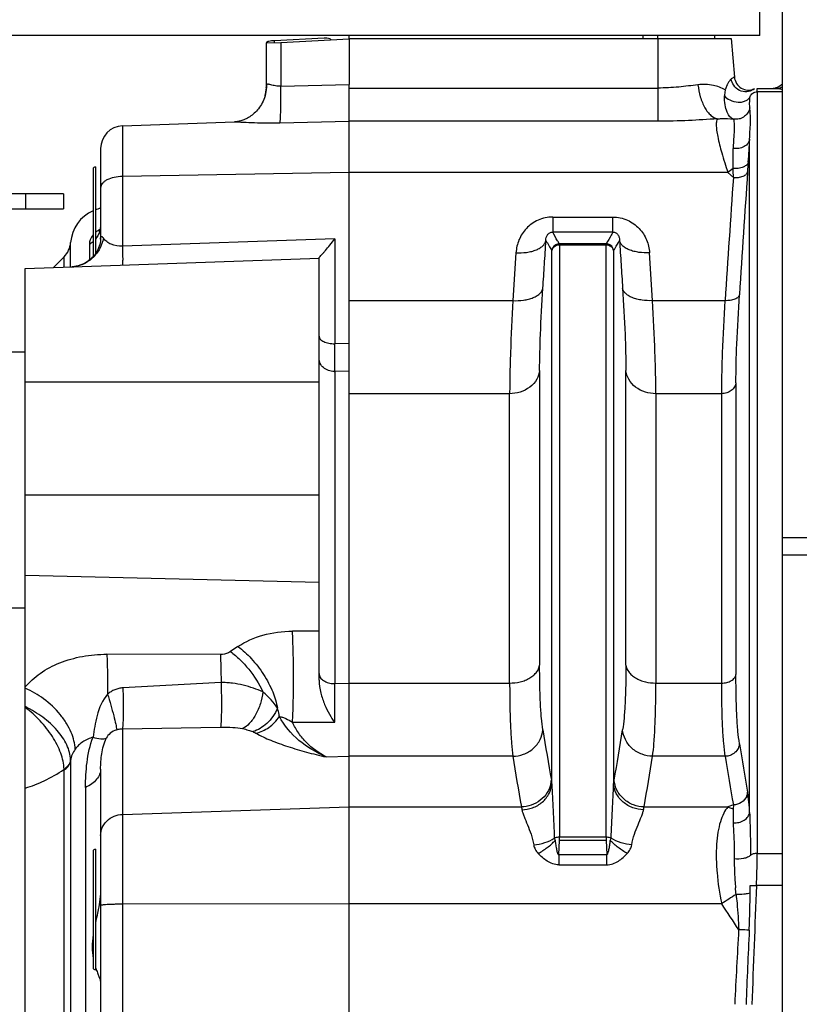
# Model space of a CAD drawing. Extents: x -3157 to 1181, y 8 to 2342.
# Tile 63 of 66: x 290 to 393, y 1271 to 1402. Entities that reach past the tile are written whole.
import ezdxf

# ---------------------------------------------------------------- set-up
doc = ezdxf.new("R2010")
doc.units = 0
doc.header["$LTSCALE"] = 65.395
doc.layers.get('0').update_dxf_attribs({"linetype": 'CONTINUOUS'})

msp = doc.modelspace()

# ---------------------------------------------------------------- linework, layer by layer
at = {"color": 6, "linetype": 'CONTINUOUS'}
for p, q in [((388.17, 1399.7), (388.17, 1477.7)), ((388.17, 1399.7), (188.17, 1399.7)), ((322.67, 1393), (322.67, 1398.75)), ((333.67, 1399.28), (333.67, 1393.21)), ((372.67, 1399.7), (372.67, 1399.33)), ((374.62, 1399.33), (374.62, 1399.7)), ((382.17, 1399.7), (382.17, 1399.33)), ((384.36, 1399.33), (384.8, 1394.2)), ((387.27, 1392.53), (387.31, 1392.56)), ((387.31, 1392.56), (387.36, 1392.58)), ((387.31, 1392.56), (387.31, 1392.56)), ((387.36, 1392.58), (387.39, 1392.6)), ((387.39, 1392.6), (387.42, 1392.61)), ((387.43, 1392.62), (387.42, 1392.61)), ((387.42, 1392.61), (387.42, 1392.61)), ((387.42, 1392.61), (387.42, 1392.61)), ((387.42, 1392.61), (387.42, 1392.61)), ((387.82, 1392.7), (390.34, 1392.7)), ((303.57, 1387.72), (318.46, 1388.24)), ((300.67, 1379.5), (300.67, 1372.87)), ((295.73, 1378.71), (212.73, 1378.71)), ((295.73, 1378.71), (295.73, 1376.71)), ((212.73, 1376.71), (295.73, 1376.71)), ((300.45, 1373.69), (300.44, 1373.68)), ((364.16, 1372.07), (364.17, 1371.93)), ((290.67, 1368.8), (329.67, 1370.16)), ((294.41, 1368.93), (295.82, 1370.34)), ((329.67, 1314.14), (329.67, 1370.19)), ((290.67, 992.59), (290.67, 1368.8)), ((290.67, 1357.7), (270.67, 1357.7)), ((290.67, 1323.7), (270.67, 1323.7)), ((331.74, 1308.55), (331.74, 1313.7)), ((331.74, 1309.32), (331.74, 1311.84)), ((300.67, 1302.35), (300.67, 1235.89))]:
    msp.add_line(p, q, dxfattribs=at)
at = {"color": 3, "linetype": 'CONTINUOUS'}
msp.add_line((391.17, 1254.13), (391.17, 1415.7), dxfattribs=at)
at = {"color": 2, "linetype": 'CONTINUOUS'}
for p, q in [((322.67, 1398.75), (324.57, 1398.8)), ((330.36, 1399.35), (323.76, 1399.01)), ((324.57, 1398.8), (333.67, 1399.28)), ((333.67, 1399.27), (333.67, 1399.7)), ((333.67, 1399.33), (384.36, 1399.33)), ((333.67, 972.62), (333.67, 1393.21)), ((383.57, 1392.42), (383.57, 1392.41)), ((387.31, 1392.56), (387.32, 1392.56)), ((387.32, 1392.56), (387.32, 1392.56)), ((387.36, 1392.58), (387.36, 1392.58)), ((387.36, 1392.58), (387.36, 1392.58)), ((387.42, 1392.61), (387.42, 1392.61)), ((387.42, 1392.61), (387.42, 1392.61)), ((387.43, 1392.62), (387.43, 1392.62)), ((387.82, 1392.65), (387.82, 1392.7)), ((299.97, 1382.27), (299.97, 1370.75)), ((367.77, 1372.07), (361.58, 1372.07)), ((361.58, 1371.93), (367.77, 1371.93)), ((384.67, 1297.59), (384.63, 1297.06)), ((361.49, 1291), (361.58, 1292.87)), ((361.58, 1292.87), (361.58, 1293.3)), ((367.77, 1293.3), (367.77, 1292.87)), ((367.77, 1292.87), (367.85, 1291)), ((299.97, 1291.7), (299.97, 1275.7))]:
    msp.add_line(p, q, dxfattribs=at)
at = {"color": 9, "linetype": 'CONTINUOUS'}
for p, q in [((323.76, 1398.78), (323.76, 1399.01)), ((324.57, 1398.8), (324.57, 1393)), ((374.67, 1388.33), (374.67, 1399.33)), ((324.57, 1393), (333.67, 1393.21)), ((333.67, 1392.74), (374.67, 1392.74)), ((387.83, 1392.24), (387.83, 1291.15)), ((391.17, 1392.24), (387.83, 1392.24)), ((324.48, 1388.12), (333.67, 1388.36)), ((374.67, 1388.33), (333.67, 1388.33)), ((303.57, 1387.72), (303.57, 1371.75)), ((386.83, 1296.59), (386.83, 1385.95)), ((300.67, 1384.72), (300.67, 1379.5)), ((299.67, 1381.97), (299.67, 1370.37)), ((333.67, 1381.52), (303.57, 1381)), ((383.94, 1381.52), (333.67, 1381.52)), ((383.94, 1381.52), (384.67, 1380.86)), ((290.73, 1376.71), (290.73, 1378.71)), ((360.68, 1375.61), (360.68, 1373.62)), ((360.68, 1375.61), (368.67, 1375.61)), ((368.67, 1373.62), (368.67, 1375.61)), ((368.67, 1373.62), (360.68, 1373.62)), ((331.74, 1372.73), (303.57, 1371.75)), ((331.74, 1372.73), (331.74, 1358.8)), ((296.69, 1369.01), (296.69, 1372.24)), ((299.17, 1372.03), (299.17, 1369.9)), ((360.58, 1300.38), (360.58, 1371.16)), ((361.58, 1371.93), (361.58, 1293.3)), ((367.77, 1293.3), (367.77, 1371.93)), ((368.76, 1371.16), (368.76, 1300.38)), ((295.82, 1368.98), (295.82, 1370.34)), ((355.81, 1370.87), (355.4, 1364.52)), ((373.94, 1364.52), (373.54, 1370.87)), ((333.67, 1364.52), (355.4, 1364.52)), ((373.94, 1364.52), (383.58, 1364.52)), ((333.67, 1358.85), (331.74, 1358.8)), ((333.67, 1355.17), (331.74, 1355.12)), ((331.74, 1355.12), (331.74, 1313.7)), ((358.95, 1355.24), (358.95, 1316.14)), ((370.4, 1316.13), (370.4, 1355.24)), ((329.67, 1353.7), (290.67, 1353.7)), ((385.01, 1353.63), (385.01, 1314.88)), ((354.97, 1352.17), (333.67, 1352.17)), ((354.97, 1313.76), (354.97, 1352.17)), ((374.38, 1352.17), (374.38, 1313.76)), ((383.12, 1352.17), (374.38, 1352.17)), ((383.12, 1313.76), (383.12, 1352.17)), ((290.67, 1338.74), (329.67, 1338.74)), ((626.17, 1333.03), (391.17, 1333.03)), ((626.17, 1330.74), (391.17, 1330.74)), ((329.67, 1327.09), (290.67, 1328.05)), ((329.67, 1320.66), (326.13, 1320.64)), ((316.57, 1317.55), (301.5, 1317.58)), ((318.9, 1318.6), (317.91, 1317.93)), ((331.74, 1313.7), (333.67, 1313.75)), ((333.67, 1313.76), (354.97, 1313.76)), ((374.38, 1313.76), (383.12, 1313.76)), ((303.57, 1307.68), (316.6, 1307.92)), ((303.57, 1307.68), (303.57, 1218.78)), ((296.69, 1303.44), (296.69, 1057.96)), ((330.59, 1303.95), (333.67, 1304.04)), ((355.4, 1304.04), (333.67, 1304.04)), ((383.58, 1304.04), (373.94, 1304.04)), ((295.78, 1302.28), (295.81, 1302.31)), ((295.78, 1302.28), (295.81, 1302.31)), ((295.82, 1059.17), (295.82, 1302.22)), ((298.67, 1299.91), (298.67, 1234.78)), ((303.57, 1296.33), (333.67, 1297.32)), ((333.67, 1297.32), (356.53, 1297.32)), ((372.82, 1297.32), (383.94, 1297.32)), ((384.67, 1297.59), (383.94, 1297.32)), ((367.77, 1293.3), (361.58, 1293.3)), ((367.77, 1292.87), (361.58, 1292.87)), ((299.67, 1291.4), (299.67, 1276)), ((361.49, 1291), (361.49, 1289.64)), ((361.49, 1291), (367.85, 1291)), ((367.85, 1289.64), (367.85, 1291)), ((387.83, 1291.15), (391.17, 1291.15)), ((361.49, 1289.64), (367.85, 1289.64)), ((391.17, 1286.87), (387.74, 1286.87)), ((333.67, 1284.46), (303.57, 1284.4)), ((383.12, 1284.46), (333.67, 1284.46))]:
    msp.add_line(p, q, dxfattribs=at)
at = {"color": 6, "linetype": 'CONTINUOUS'}
for points in [[(322.61, 1392.25), (322.56, 1391.97), (322.5, 1391.71), (322.42, 1391.45), (322.33, 1391.21), (322.23, 1390.98), (322.13, 1390.76), (322.01, 1390.56), (321.89, 1390.36), (321.76, 1390.18), (321.63, 1390), (321.5, 1389.84), (321.36, 1389.68), (321.21, 1389.53), (321.07, 1389.4), (320.92, 1389.27), (320.77, 1389.15), (320.61, 1389.04), (320.46, 1388.93), (320.31, 1388.84), (320.15, 1388.75), (320, 1388.67), (319.85, 1388.6), (319.7, 1388.54), (319.56, 1388.48), (319.42, 1388.43), (319.29, 1388.39), (319.16, 1388.36), (319.04, 1388.33), (318.94, 1388.3), (318.84, 1388.29), (318.75, 1388.27), (318.68, 1388.26), (318.61, 1388.25), (318.56, 1388.25), (318.51, 1388.25), (318.48, 1388.24), (318.46, 1388.24)], [(322.67, 1393), (322.67, 1392.83), (322.65, 1392.53), (322.61, 1392.25)], [(387.42, 1392.61), (387.43, 1392.61), (387.43, 1392.62)], [(300.67, 1374.57), (300.67, 1374.46), (300.65, 1374.29), (300.62, 1374.13), (300.59, 1374), (300.55, 1373.89), (300.51, 1373.8), (300.48, 1373.74), (300.45, 1373.7), (300.44, 1373.68), (300.44, 1373.68)], [(300.67, 1372.87), (300.67, 1372.77), (300.66, 1372.59), (300.64, 1372.39), (300.6, 1372.18), (300.55, 1371.97), (300.48, 1371.74), (300.4, 1371.51), (300.29, 1371.28), (300.17, 1371.05), (300.03, 1370.83), (299.88, 1370.61), (299.71, 1370.4), (299.52, 1370.2), (299.32, 1370.02), (299.11, 1369.84), (298.89, 1369.68), (298.65, 1369.54), (298.41, 1369.41), (298.17, 1369.31), (297.92, 1369.21), (297.68, 1369.14), (297.43, 1369.08), (297.19, 1369.05), (296.95, 1369.02), (296.85, 1369.02)]]:
    msp.add_lwpolyline(points, dxfattribs=at)
for centre, radius, start, end in [((386.7, 1394.37), 1.9, 185, 292.868), ((389.77, 1394.6), 1.9, 270, 317.6322), ((303.67, 1384.72), 3, 92, 180), ((299.97, 1381.97), 0.3, 90, 180), ((301.67, 1371.87), 5, 113.5854, 175.7483), ((301.67, 1371.87), 5, 101.541, 109.8812), ((293.69, 1372.46), 3, 315, 355.7483), ((-241.84, 1356.96), 573.59, 359.81628, 0.18372), ((299.97, 1291.4), 0.3, 90, 180), ((299.97, 1276), 0.3, 180, 270)]:
    msp.add_arc(centre, radius, start, end, dxfattribs=at)
at = {"color": 9, "linetype": 'CONTINUOUS'}
for centre, radius, start, end in [((317.76, 1393.01), 4.91, 344.8607, 347.1828), ((317.78, 1393), 4.9, 347.1832, 348.3882), ((317.8, 1393), 4.87, 348.388, 350.4402), ((317.79, 1393), 4.88, 350.4413, 351.9557), ((317.78, 1393), 4.89, 351.9558, 353.8378), ((317.78, 1393), 4.9, 353.8377, 355.4537), ((317.78, 1393), 4.9, 355.4535, 357.2861), ((317.79, 1393), 4.88, 357.2852, 359.9984), ((317.76, 1393.01), 4.92, 344.2393, 344.8611), ((184.18, 1396.53), 202.93, 356.1609, 357.0118), ((260.6, 1384.44), 124.05, 358.9048, 0.1314), ((397.82, 1364.63), 21.87, 127.1077, 129.4017), ((2765.47, 1214.95), 2384.74, 175.99204, 176.38502), ((2763.08, 1214.24), 2384.24, 175.99274, 176.3861), ((302.22, 1370.97), 3.43, 118.5097, 122.0234), ((297.69, 1374.65), 3.01, 299.4761, 311.1786), ((296.88, 1372.87), 3.79, 357.2014, 359.9959), ((296.71, 1373.02), 4.01, 272.0034, 274.527), ((296.7, 1373.07), 4.06, 274.5257, 276.7), ((296.7, 1373.09), 4.08, 276.6984, 277.1197), ((331.67, 1357.43), 2.3, 269.9999, 271.7362), ((331.67, 1316.72), 3.02, 269.9997, 271.324), ((284.6, 1297.78), 14.2, 64.4596, 64.6555), ((744.27, 1368.86), 389.74, 189.0515, 190.0483), ((-4.39, 1367.09), 379.06, 349.9377, 350.9627), ((770.14, 1367.37), 389.58, 189.108, 190.0682), ((299.7, 1303.15), 3.03, 173.406, 174.6477), ((732.48, 1363.8), 381.79, 189.0052, 190.0268), ((-12.35, 1365.34), 391.13, 349.9854, 350.9825), ((763.32, 1364.76), 384.56, 189.0852, 190.0598), ((2918.35, 1179.6), 2532.88, 177.5727, 177.93013), ((505.42, 1101.14), 220.37, 123.1162, 123.7108), ((137.19, 1119.94), 295.88, 32.9843, 33.7807), ((1943.22, 1193.23), 1560.32, 176.77441, 177.13852), ((2452.2, 1186.61), 2067.58, 177.38406, 177.65843)]:
    msp.add_arc(centre, radius, start, end, dxfattribs=at)
at = {"color": 2, "linetype": 'CONTINUOUS'}
for centre, radius, start, end in [((388.77, 1391.44), 5.29, 169.4467, 177.0979), ((389.08, 1392.3), 5.51, 178.067, 178.7204), ((381.51, 1389.1), 3.96, 58.3988, 58.5892), ((388.98, 1390.85), 5.64, 161.8248, 163.2414), ((387.77, 1391.78), 0.899, 118.4128, 120.3802), ((387.86, 1391.61), 1.09, 115.623, 117.5222), ((387.84, 1391.67), 1.03, 114.1064, 115.5843), ((-31.39, 1410.88), 418.98, 355.9965, 356.1762), ((217.83, 1375.81), 166.92, 1.7336, 2.1487), ((361.58, 1371.07), 1, 100.6782, 174.6424), ((361.58, 1371.06), 1, 90.1881, 100.6812), ((367.76, 1371.06), 1, 78.8605, 89.6539), ((367.77, 1371.07), 1, 5.2009, 78.8632), ((295.27, 1303.75), 1.43, 341.5043, 347.2816), ((295.36, 1303.73), 1.33, 347.2828, 353.3834), ((292.52, 1303.42), 4.16, 0.2601, 2.1581), ((294.31, 1304.52), 2.68, 304.2084, 308.0732), ((293.21, 1302.22), 2.6, 359.9873, 1.935), ((294.34, 1304.52), 2.73, 302.6497, 303.683), ((294.41, 1304.43), 2.62, 303.6703, 306.4535), ((356.95, 1301.17), 3.57, 347.6438, 355.1209), ((384.85, 1299.41), 1.72, 341.7129, 355.1048), ((384.82, 1299.42), 1.75, 338.0209, 341.7901), ((347.15, 1282.9), 37.98, 4.2481, 5.5461), ((279.24, 1287.41), 107.67, 359.1996, 359.7128), ((311.41, 1279.79), 12.03, 198.0693, 199.7144)]:
    msp.add_arc(centre, radius, start, end, dxfattribs=at)
for points, knots in [([(323.76, 1399.01), (323.62, 1399.01), (323.37, 1399), (323.07, 1398.96), (322.87, 1398.9), (322.75, 1398.86), (322.67, 1398.79), (322.67, 1398.75)], [0, 0, 0, 0, 0.353351, 0.663046, 0.78664, 0.883909, 1, 1, 1, 1]), ([(331.29, 1399.15), (331.23, 1399.19), (331.04, 1399.28), (330.72, 1399.35), (330.48, 1399.36), (330.36, 1399.35)], [0, 0, 0, 0, 0.250304, 0.625556, 1, 1, 1, 1]), ([(383.86, 1393.19), (383.84, 1393.15), (383.75, 1392.96), (383.67, 1392.76), (383.62, 1392.61)], [0, 0, 0, 0, 0.233851, 1, 1, 1, 1]), ([(384.09, 1393.6), (384.07, 1393.57), (383.99, 1393.44), (383.91, 1393.3), (383.86, 1393.19)], [0, 0, 0, 0, 0.226707, 1, 1, 1, 1]), ([(384.39, 1393.94), (384.37, 1393.92), (384.26, 1393.82), (384.16, 1393.7), (384.09, 1393.6)], [0, 0, 0, 0, 0.208645, 1, 1, 1, 1]), ([(387.27, 1392.53), (387.03, 1392.37), (386.42, 1392.15), (385.43, 1392.35), (384.67, 1393.02), (384.43, 1393.64), (384.39, 1393.94)], [0, 0, 0, 0, 0.225776, 0.490909, 0.762798, 1, 1, 1, 1]), ([(386.88, 1391.6), (386.95, 1391.78), (387.22, 1392.12), (387.63, 1392.24), (387.83, 1392.24)], [0, 0, 0, 0, 0.493651, 1, 1, 1, 1]), ([(387.43, 1392.62), (387.43, 1392.62), (387.37, 1392.59), (387.32, 1392.56), (387.27, 1392.53)], [0, 0, 0, 0, 0.059389, 1, 1, 1, 1]), ([(387.27, 1392.53), (387.27, 1392.53), (387.29, 1392.54), (387.3, 1392.55), (387.32, 1392.56)], [0, 0, 0, 0, 0.274878, 1, 1, 1, 1]), ([(387.82, 1392.56), (387.82, 1392.57), (387.82, 1392.6), (387.82, 1392.63), (387.82, 1392.65)], [0, 0, 0, 0, 0.296153, 1, 1, 1, 1]), ([(387.83, 1392.24), (387.83, 1392.27), (387.83, 1392.38), (387.82, 1392.48), (387.82, 1392.56)], [0, 0, 0, 0, 0.303538, 1, 1, 1, 1]), ([(383.49, 1391.71), (383.67, 1391.47), (384.24, 1391.05), (385.12, 1390.83), (385.88, 1390.88), (386.35, 1391.05), (386.69, 1391.29), (386.84, 1391.5), (386.88, 1391.6)], [0, 0, 0, 0, 0.23035, 0.532347, 0.68118, 0.810121, 0.91519, 1, 1, 1, 1]), ([(386.65, 1382.94), (386.63, 1382.8), (386.51, 1382.59), (386.25, 1382.38), (385.88, 1382.19), (385.32, 1382.05), (384.86, 1382.05), (384.63, 1382.07)], [0, 0, 0, 0, 0.177797, 0.289992, 0.418302, 0.708131, 1, 1, 1, 1]), ([(384.67, 1380.86), (384.89, 1380.85), (385.33, 1380.86), (385.85, 1380.98), (386.2, 1381.15), (386.43, 1381.33), (386.54, 1381.51), (386.56, 1381.63)], [0, 0, 0, 0, 0.30595, 0.599137, 0.725287, 0.833426, 1, 1, 1, 1]), ([(360.58, 1371.16), (360.59, 1371.26), (360.67, 1371.48), (360.98, 1371.82), (361.34, 1371.93), (361.58, 1371.93)], [0, 0, 0, 0, 0.234764, 0.480655, 1, 1, 1, 1]), ([(367.77, 1371.93), (368, 1371.93), (368.37, 1371.82), (368.68, 1371.48), (368.75, 1371.26), (368.76, 1371.16)], [0, 0, 0, 0, 0.519345, 0.765236, 1, 1, 1, 1]), ([(295.96, 1302.32), (296.16, 1302.46), (296.49, 1302.79), (296.66, 1303.23), (296.69, 1303.44)], [0, 0, 0, 0, 0.532505, 1, 1, 1, 1]), ([(296.62, 1303.3), (296.57, 1303.13), (296.38, 1302.8), (296.11, 1302.53), (295.96, 1302.41)], [0, 0, 0, 0, 0.475494, 1, 1, 1, 1]), ([(360.44, 1300.4), (360.35, 1299.99), (360, 1299.15), (359.07, 1298.14), (357.86, 1297.49), (356.96, 1297.33), (356.53, 1297.32)], [0, 0, 0, 0, 0.240044, 0.497536, 0.75679, 1, 1, 1, 1]), ([(360.58, 1300.38), (360.58, 1300.42), (360.55, 1300.58), (360.53, 1300.74), (360.51, 1300.86)], [0, 0, 0, 0, 0.265805, 1, 1, 1, 1]), ([(356.6, 1296.94), (357.08, 1296.95), (358.06, 1297.13), (359.15, 1297.76), (359.83, 1298.48), (360.34, 1299.27), (360.54, 1299.94), (360.58, 1300.38)], [0, 0, 0, 0, 0.249228, 0.51288, 0.643414, 0.769434, 1, 1, 1, 1]), ([(386.65, 1298.69), (386.65, 1298.74), (386.62, 1298.93), (386.59, 1299.13), (386.56, 1299.27)], [0, 0, 0, 0, 0.265525, 1, 1, 1, 1]), ([(386.44, 1298.77), (386.3, 1298.42), (385.79, 1297.82), (385.04, 1297.59), (384.67, 1297.59)], [0, 0, 0, 0, 0.504389, 1, 1, 1, 1]), ([(386.83, 1296.59), (386.82, 1296.8), (386.78, 1297.5), (386.72, 1298.2), (386.65, 1298.69)], [0, 0, 0, 0, 0.288311, 1, 1, 1, 1]), ([(356.53, 1297.32), (356.53, 1297.29), (356.56, 1297.17), (356.59, 1297.04), (356.6, 1296.94)], [0, 0, 0, 0, 0.234545, 1, 1, 1, 1]), ([(384.63, 1297.06), (384.64, 1296.78), (384.66, 1296.17), (384.65, 1295.56), (384.65, 1295.22)], [0, 0, 0, 0, 0.447163, 1, 1, 1, 1]), ([(384.65, 1295.22), (384.9, 1295.2), (385.41, 1295.23), (386.11, 1295.5), (386.64, 1295.98), (386.81, 1296.4), (386.83, 1296.59)], [0, 0, 0, 0, 0.261477, 0.537267, 0.789504, 1, 1, 1, 1]), ([(361.58, 1293.3), (361.52, 1293.3), (361.28, 1293.29), (361.05, 1293.24), (360.9, 1293.17)], [0, 0, 0, 0, 0.267402, 1, 1, 1, 1]), ([(360.9, 1293.17), (360.9, 1293.14), (360.92, 1293.04), (360.97, 1292.94), (361.01, 1292.88)], [0, 0, 0, 0, 0.240794, 1, 1, 1, 1]), ([(361.01, 1292.88), (361.04, 1292.67), (361.07, 1292.35), (361.14, 1291.95), (361.19, 1291.67), (361.24, 1291.41), (361.3, 1291.23), (361.36, 1291.11), (361.4, 1291.04), (361.44, 1291), (361.48, 1291), (361.49, 1291)], [0, 0, 0, 0, 0.320433, 0.473547, 0.618414, 0.751079, 0.864229, 0.910352, 0.94771, 0.976339, 1, 1, 1, 1]), ([(368.45, 1293.17), (368.4, 1293.19), (368.18, 1293.27), (367.95, 1293.3), (367.77, 1293.3)], [0, 0, 0, 0, 0.228058, 1, 1, 1, 1]), ([(367.85, 1291), (367.87, 1291), (367.9, 1291), (367.95, 1291.04), (367.99, 1291.11), (368.04, 1291.23), (368.1, 1291.41), (368.16, 1291.67), (368.21, 1291.95), (368.27, 1292.35), (368.31, 1292.67), (368.33, 1292.88)], [0, 0, 0, 0, 0.023662, 0.052291, 0.089648, 0.135769, 0.248917, 0.381579, 0.526446, 0.679562, 1, 1, 1, 1]), ([(368.33, 1292.88), (368.35, 1292.9), (368.4, 1292.99), (368.44, 1293.09), (368.45, 1293.17)], [0, 0, 0, 0, 0.261304, 1, 1, 1, 1]), ([(386.93, 1290.88), (386.83, 1290.78), (386.52, 1290.6), (385.8, 1290.39), (385.19, 1290.38), (384.79, 1290.43)], [0, 0, 0, 0, 0.201493, 0.458141, 1, 1, 1, 1]), ([(384.79, 1290.43), (384.79, 1290.12), (384.79, 1289.49), (384.82, 1288.54), (384.86, 1287.56), (384.93, 1286.91), (384.95, 1286.57)], [0, 0, 0, 0, 0.239574, 0.486796, 0.740647, 1, 1, 1, 1]), ([(387.83, 1291.15), (387.65, 1291.15), (387.34, 1291.12), (387.03, 1290.98), (386.93, 1290.88)], [0, 0, 0, 0, 0.557927, 1, 1, 1, 1]), ([(387.74, 1286.87), (387.75, 1287.24), (387.8, 1288.67), (387.83, 1290.1), (387.83, 1291.15)], [0, 0, 0, 0, 0.261342, 1, 1, 1, 1]), ([(300.67, 1286.44), (300.67, 1285.98), (300.6, 1285.06), (300.44, 1284.15), (300.35, 1283.7)], [0, 0, 0, 0, 0.495053, 1, 1, 1, 1]), ([(386.91, 1286.88), (387.03, 1286.88), (387.31, 1286.88), (387.58, 1286.88), (387.74, 1286.87)], [0, 0, 0, 0, 0.433511, 1, 1, 1, 1]), ([(385.02, 1285.72), (385.37, 1285.72), (385.88, 1285.74), (386.5, 1285.82), (386.78, 1285.88), (386.9, 1285.91)], [0, 0, 0, 0, 0.551576, 0.802518, 1, 1, 1, 1]), ([(300.35, 1283.7), (300.32, 1283.55), (300.2, 1282.96), (300.07, 1282.37), (299.97, 1281.92)], [0, 0, 0, 0, 0.251145, 1, 1, 1, 1]), ([(299.67, 1280.33), (299.59, 1279.79), (299.49, 1278.75), (299.58, 1277.7), (299.67, 1277.22)], [0, 0, 0, 0, 0.52601, 1, 1, 1, 1]), ([(300.08, 1275.73), (300.15, 1275.55), (300.29, 1275.2), (300.48, 1274.72), (300.62, 1274.34), (300.67, 1274.1), (300.67, 1274)], [0, 0, 0, 0, 0.327938, 0.609105, 0.834673, 1, 1, 1, 1])]:
    msp.add_open_spline(points, degree=3, knots=knots, dxfattribs=at)
at = {"color": 9, "linetype": 'CONTINUOUS'}
for points, knots in [([(324.57, 1393), (324.45, 1392.99), (324.22, 1392.99), (323.88, 1393.02), (323.56, 1393.09), (323.28, 1393.17), (323.07, 1393.22), (322.92, 1393.24), (322.83, 1393.24), (322.76, 1393.22), (322.68, 1393.15), (322.67, 1393.06), (322.67, 1393)], [0, 0, 0, 0, 0.171045, 0.337293, 0.495413, 0.639055, 0.759938, 0.809269, 0.850664, 0.885585, 0.91832, 1, 1, 1, 1]), ([(379.97, 1393.17), (379.12, 1393.07), (377.36, 1392.84), (375.59, 1392.74), (374.67, 1392.74)], [0, 0, 0, 0, 0.484095, 1, 1, 1, 1]), ([(383.57, 1392.48), (383.1, 1392.78), (381.91, 1393.21), (380.65, 1393.25), (379.97, 1393.17)], [0, 0, 0, 0, 0.449823, 1, 1, 1, 1]), ([(379.97, 1393.17), (380.03, 1392.63), (380.18, 1391.83), (380.53, 1390.82), (380.86, 1390.13), (381.24, 1389.56), (381.76, 1389), (382.23, 1388.72), (382.55, 1388.65)], [0, 0, 0, 0, 0.29722, 0.444796, 0.584317, 0.71106, 0.822648, 1, 1, 1, 1]), ([(384.8, 1394.2), (384.79, 1394.2), (384.78, 1394.19), (384.74, 1394.17), (384.67, 1394.13), (384.55, 1394.06), (384.45, 1393.98), (384.39, 1393.94)], [0, 0, 0, 0, 0.059601, 0.13482, 0.241001, 0.549917, 1, 1, 1, 1]), ([(324.48, 1388.12), (324.5, 1388.2), (324.52, 1388.41), (324.55, 1388.8), (324.57, 1389.32), (324.6, 1390.21), (324.6, 1391.45), (324.58, 1392.48), (324.57, 1393)], [0, 0, 0, 0, 0.050924, 0.130506, 0.238151, 0.369551, 0.678852, 1, 1, 1, 1]), ([(390.34, 1392.7), (390.41, 1392.7), (390.7, 1392.71), (390.98, 1392.81), (391.17, 1392.91)], [0, 0, 0, 0, 0.237556, 1, 1, 1, 1]), ([(390.34, 1392.7), (390.47, 1392.7), (390.75, 1392.67), (391.02, 1392.61), (391.17, 1392.57)], [0, 0, 0, 0, 0.448966, 1, 1, 1, 1]), ([(384.67, 1388.61), (384.49, 1388.66), (384.24, 1388.86), (384, 1389.21), (383.74, 1389.73), (383.51, 1390.57), (383.47, 1391.31), (383.49, 1391.71)], [0, 0, 0, 0, 0.155923, 0.254273, 0.369607, 0.653032, 1, 1, 1, 1]), ([(386.85, 1390.12), (386.84, 1390.21), (386.83, 1390.42), (386.83, 1390.91), (386.84, 1391.32), (386.88, 1391.6)], [0, 0, 0, 0, 0.19051, 0.423978, 1, 1, 1, 1]), ([(386.85, 1390.12), (386.81, 1389.91), (386.65, 1389.49), (386.26, 1389.04), (385.83, 1388.77), (385.34, 1388.58), (384.92, 1388.57), (384.67, 1388.61)], [0, 0, 0, 0, 0.212149, 0.458974, 0.592751, 0.729621, 1, 1, 1, 1]), ([(386.83, 1385.95), (386.84, 1386.39), (386.89, 1387.2), (386.95, 1388.33), (386.93, 1389.28), (386.87, 1389.86), (386.85, 1390.12)], [0, 0, 0, 0, 0.315118, 0.584809, 0.814384, 1, 1, 1, 1]), ([(318.46, 1388.24), (318.63, 1388.25), (319.01, 1388.24), (319.89, 1388.21), (321.14, 1388.14), (322.77, 1388.1), (323.9, 1388.1), (324.48, 1388.12)], [0, 0, 0, 0, 0.086415, 0.190939, 0.436821, 0.71171, 1, 1, 1, 1]), ([(382.55, 1388.65), (381.27, 1388.57), (378.65, 1388.4), (376.02, 1388.33), (374.67, 1388.33)], [0, 0, 0, 0, 0.488707, 1, 1, 1, 1]), ([(382.55, 1388.65), (382.48, 1388.56), (382.4, 1388.28), (382.38, 1387.77), (382.45, 1387.09), (382.66, 1385.85), (383.15, 1383.96), (383.65, 1382.39), (383.94, 1381.52)], [0, 0, 0, 0, 0.045827, 0.114419, 0.207838, 0.325627, 0.627166, 1, 1, 1, 1]), ([(382.55, 1388.65), (382.74, 1388.67), (383.44, 1388.71), (384.15, 1388.68), (384.67, 1388.61)], [0, 0, 0, 0, 0.267852, 1, 1, 1, 1]), ([(384.67, 1388.61), (384.69, 1388.58), (384.72, 1388.46), (384.76, 1388.23), (384.79, 1387.88), (384.79, 1387.44), (384.77, 1386.9), (384.7, 1385.98), (384.65, 1385.25), (384.65, 1384.72)], [0, 0, 0, 0, 0.031731, 0.093141, 0.181435, 0.295133, 0.433252, 0.59618, 1, 1, 1, 1]), ([(386.83, 1385.95), (386.81, 1385.76), (386.64, 1385.36), (386.11, 1384.92), (385.4, 1384.69), (384.9, 1384.69), (384.65, 1384.72)], [0, 0, 0, 0, 0.206169, 0.455076, 0.732509, 1, 1, 1, 1]), ([(303.57, 1381), (303.19, 1380.99), (302.49, 1380.91), (301.67, 1380.65), (301.16, 1380.34), (300.89, 1380.08), (300.71, 1379.8), (300.67, 1379.6), (300.67, 1379.5)], [0, 0, 0, 0, 0.319057, 0.601377, 0.721521, 0.826135, 0.917181, 1, 1, 1, 1]), ([(360.68, 1375.61), (360.02, 1375.61), (358.7, 1375.33), (357.12, 1374.2), (356.12, 1372.64), (355.85, 1371.45), (355.81, 1370.87)], [0, 0, 0, 0, 0.266568, 0.521791, 0.764563, 1, 1, 1, 1]), ([(368.67, 1375.61), (369.33, 1375.61), (370.64, 1375.33), (372.22, 1374.2), (373.23, 1372.64), (373.5, 1371.45), (373.54, 1370.87)], [0, 0, 0, 0, 0.266568, 0.521798, 0.764581, 1, 1, 1, 1]), ([(300.67, 1374.57), (300.67, 1374.23), (300.55, 1373.55), (300.2, 1372.95), (299.97, 1372.69)], [0, 0, 0, 0, 0.491101, 1, 1, 1, 1]), ([(300.4, 1373.87), (300.36, 1373.85), (300.21, 1373.75), (300.07, 1373.64), (299.97, 1373.56)], [0, 0, 0, 0, 0.266038, 1, 1, 1, 1]), ([(359.79, 1372.51), (359.78, 1372.64), (359.81, 1372.91), (359.97, 1373.27), (360.27, 1373.55), (360.54, 1373.62), (360.68, 1373.62)], [0, 0, 0, 0, 0.249023, 0.495088, 0.74302, 1, 1, 1, 1]), ([(361.58, 1372.07), (361.49, 1372.2), (361.18, 1372.7), (360.88, 1373.22), (360.68, 1373.62)], [0, 0, 0, 0, 0.255089, 1, 1, 1, 1]), ([(368.67, 1373.62), (368.6, 1373.49), (368.32, 1372.96), (368.01, 1372.45), (367.77, 1372.07)], [0, 0, 0, 0, 0.245063, 1, 1, 1, 1]), ([(368.67, 1373.62), (368.8, 1373.62), (369.08, 1373.55), (369.37, 1373.27), (369.53, 1372.91), (369.56, 1372.64), (369.56, 1372.51)], [0, 0, 0, 0, 0.256985, 0.504919, 0.750974, 1, 1, 1, 1]), ([(301.05, 1372.81), (300.94, 1372.33), (300.61, 1371.4), (299.73, 1370.22), (298.56, 1369.37), (297.65, 1369.1), (297.2, 1369.05)], [0, 0, 0, 0, 0.253086, 0.512197, 0.76418, 1, 1, 1, 1]), ([(299.67, 1373.25), (299.51, 1373.05), (299.27, 1372.67), (299.17, 1372.22), (299.17, 1372.03)], [0, 0, 0, 0, 0.57014, 1, 1, 1, 1]), ([(300.67, 1372.87), (300.67, 1372.9), (300.68, 1372.95), (300.7, 1373.02), (300.74, 1373.06), (300.8, 1373.05), (300.86, 1373.02), (300.92, 1372.96), (300.98, 1372.89), (301.03, 1372.84), (301.05, 1372.81)], [0, 0, 0, 0, 0.148732, 0.255567, 0.334673, 0.416443, 0.522425, 0.656738, 0.817217, 1, 1, 1, 1]), ([(303.57, 1371.75), (303.06, 1371.72), (302.29, 1371.83), (301.47, 1372.32), (301.17, 1372.64), (301.05, 1372.81)], [0, 0, 0, 0, 0.542981, 0.782288, 1, 1, 1, 1]), ([(355.81, 1370.87), (356.27, 1370.85), (356.98, 1370.87), (357.88, 1371.05), (358.5, 1371.24), (359.01, 1371.5), (359.41, 1371.81), (359.68, 1372.15), (359.77, 1372.39), (359.79, 1372.51)], [0, 0, 0, 0, 0.304799, 0.456163, 0.597683, 0.723603, 0.831625, 0.922155, 1, 1, 1, 1]), ([(359.38, 1366.17), (359.45, 1367.23), (359.59, 1369.34), (359.72, 1371.45), (359.79, 1372.51)], [0, 0, 0, 0, 0.499999, 1, 1, 1, 1]), ([(359.79, 1372.51), (359.85, 1372.4), (360.1, 1371.94), (360.37, 1371.49), (360.58, 1371.16)], [0, 0, 0, 0, 0.245666, 1, 1, 1, 1]), ([(368.76, 1371.16), (368.84, 1371.27), (369.11, 1371.71), (369.37, 1372.17), (369.56, 1372.51)], [0, 0, 0, 0, 0.254399, 1, 1, 1, 1]), ([(373.54, 1370.87), (373.07, 1370.85), (372.37, 1370.87), (371.46, 1371.05), (370.85, 1371.24), (370.33, 1371.5), (369.93, 1371.81), (369.67, 1372.15), (369.58, 1372.39), (369.56, 1372.51)], [0, 0, 0, 0, 0.304799, 0.456163, 0.597683, 0.723603, 0.831625, 0.922155, 1, 1, 1, 1]), ([(369.56, 1372.51), (369.63, 1371.45), (369.76, 1369.34), (369.9, 1367.23), (369.97, 1366.17)], [0, 0, 0, 0, 0.500001, 1, 1, 1, 1]), ([(303.57, 1371.75), (303.57, 1371.58), (303.58, 1371.25), (303.59, 1370.77), (303.59, 1370.34), (303.6, 1369.97), (303.59, 1369.7), (303.59, 1369.53), (303.59, 1369.43), (303.59, 1369.36), (303.58, 1369.3), (303.58, 1369.27), (303.57, 1369.25), (303.57, 1369.25)], [0, 0, 0, 0, 0.205081, 0.39787, 0.572131, 0.722021, 0.842285, 0.890244, 0.929619, 0.960143, 0.981878, 0.995002, 1, 1, 1, 1]), ([(355.4, 1364.52), (355.87, 1364.5), (356.57, 1364.53), (357.47, 1364.7), (358.09, 1364.9), (358.61, 1365.16), (359.01, 1365.47), (359.27, 1365.8), (359.36, 1366.05), (359.38, 1366.17)], [0, 0, 0, 0, 0.304591, 0.455898, 0.597415, 0.723391, 0.831506, 0.922126, 1, 1, 1, 1]), ([(358.95, 1355.24), (358.95, 1356.84), (359.06, 1360.49), (359.25, 1364.13), (359.38, 1366.17)], [0, 0, 0, 0, 0.438888, 1, 1, 1, 1]), ([(373.94, 1364.52), (373.48, 1364.5), (372.77, 1364.53), (371.87, 1364.7), (371.26, 1364.9), (370.74, 1365.16), (370.34, 1365.47), (370.07, 1365.8), (369.98, 1366.05), (369.96, 1366.17)], [0, 0, 0, 0, 0.304591, 0.455898, 0.597415, 0.723391, 0.831506, 0.922126, 1, 1, 1, 1]), ([(369.96, 1366.17), (370.09, 1364.13), (370.29, 1360.49), (370.4, 1356.84), (370.4, 1355.24)], [0, 0, 0, 0, 0.561149, 1, 1, 1, 1]), ([(355.4, 1364.52), (355.27, 1362.22), (355.11, 1358.93), (354.99, 1354.81), (354.97, 1353), (354.97, 1352.17)], [0, 0, 0, 0, 0.561095, 0.797721, 1, 1, 1, 1]), ([(374.38, 1352.17), (374.38, 1353), (374.35, 1354.81), (374.23, 1358.93), (374.07, 1362.22), (373.94, 1364.52)], [0, 0, 0, 0, 0.202279, 0.438905, 1, 1, 1, 1]), ([(383.12, 1352.17), (383.12, 1353), (383.15, 1354.81), (383.27, 1358.93), (383.45, 1362.22), (383.58, 1364.52)], [0, 0, 0, 0, 0.202271, 0.438896, 1, 1, 1, 1]), ([(385.48, 1365.31), (385.46, 1365.19), (385.34, 1365), (385.11, 1364.83), (384.76, 1364.65), (384.24, 1364.53), (383.81, 1364.51), (383.58, 1364.52)], [0, 0, 0, 0, 0.166789, 0.275105, 0.401353, 0.694409, 1, 1, 1, 1]), ([(385.01, 1353.63), (385.01, 1355.34), (385.12, 1359.24), (385.34, 1363.13), (385.48, 1365.31)], [0, 0, 0, 0, 0.438861, 1, 1, 1, 1]), ([(329.67, 1359.8), (329.67, 1359.73), (329.7, 1359.59), (329.83, 1359.39), (330.03, 1359.22), (330.4, 1359.01), (330.98, 1358.84), (331.48, 1358.8), (331.74, 1358.8)], [0, 0, 0, 0, 0.081831, 0.172461, 0.277389, 0.398385, 0.682405, 1, 1, 1, 1]), ([(331.67, 1355.12), (331.41, 1355.12), (330.9, 1355.21), (330.24, 1355.58), (329.78, 1356.16), (329.67, 1356.63), (329.67, 1356.86)], [0, 0, 0, 0, 0.266057, 0.522998, 0.76649, 1, 1, 1, 1]), ([(358.95, 1355.24), (358.9, 1354.83), (358.62, 1353.99), (357.69, 1352.96), (356.4, 1352.31), (355.44, 1352.17), (354.97, 1352.17)], [0, 0, 0, 0, 0.223176, 0.474847, 0.741859, 1, 1, 1, 1]), ([(374.38, 1352.17), (373.91, 1352.17), (372.94, 1352.31), (371.66, 1352.96), (370.73, 1353.99), (370.44, 1354.83), (370.4, 1355.24)], [0, 0, 0, 0, 0.258141, 0.525153, 0.776824, 1, 1, 1, 1]), ([(385.01, 1353.63), (384.99, 1353.43), (384.85, 1353.03), (384.41, 1352.55), (383.8, 1352.24), (383.34, 1352.17), (383.12, 1352.17)], [0, 0, 0, 0, 0.223166, 0.474832, 0.741848, 1, 1, 1, 1]), ([(318.9, 1318.6), (319.9, 1319.29), (322.27, 1320.31), (324.81, 1320.64), (326.13, 1320.64)], [0, 0, 0, 0, 0.480224, 1, 1, 1, 1]), ([(326.14, 1308.56), (326.19, 1309.37), (326.26, 1311.31), (326.29, 1314.44), (326.25, 1317.66), (326.18, 1319.74), (326.13, 1320.64)], [0, 0, 0, 0, 0.200624, 0.483006, 0.775161, 1, 1, 1, 1]), ([(290.67, 1313.24), (291.24, 1313.93), (292.66, 1315.19), (295.26, 1316.56), (298.27, 1317.4), (300.41, 1317.59), (301.5, 1317.58)], [0, 0, 0, 0, 0.223549, 0.467332, 0.728316, 1, 1, 1, 1]), ([(301.5, 1317.58), (301.53, 1316.81), (301.58, 1315.04), (301.6, 1313.28), (301.6, 1312.29)], [0, 0, 0, 0, 0.441131, 1, 1, 1, 1]), ([(317.91, 1317.93), (317.82, 1317.87), (317.41, 1317.64), (316.93, 1317.55), (316.57, 1317.55)], [0, 0, 0, 0, 0.234833, 1, 1, 1, 1]), ([(316.57, 1317.56), (316.58, 1317.28), (316.63, 1316.04), (316.65, 1314.79), (316.66, 1313.82)], [0, 0, 0, 0, 0.219029, 1, 1, 1, 1]), ([(317.91, 1317.93), (318.35, 1317.61), (319.21, 1316.88), (320.75, 1315.17), (321.7, 1313.67), (322.21, 1312.61)], [0, 0, 0, 0, 0.236435, 0.487968, 1, 1, 1, 1]), ([(318.9, 1318.6), (319.54, 1318.14), (320.79, 1316.99), (322.35, 1314.95), (323.53, 1312.72), (324.02, 1311.16), (324.15, 1310.42)], [0, 0, 0, 0, 0.2399, 0.509249, 0.773334, 1, 1, 1, 1]), ([(354.97, 1313.76), (355.44, 1313.76), (356.15, 1313.84), (357.04, 1314.12), (357.65, 1314.42), (358.17, 1314.79), (358.67, 1315.32), (358.9, 1315.82), (358.95, 1316.14)], [0, 0, 0, 0, 0.280918, 0.423664, 0.561011, 0.688649, 0.804512, 1, 1, 1, 1]), ([(359.38, 1307.55), (359.3, 1308.06), (359.17, 1309.22), (358.98, 1312.09), (358.95, 1314.44), (358.95, 1316.14)], [0, 0, 0, 0, 0.179763, 0.408637, 1, 1, 1, 1]), ([(370.4, 1316.13), (370.4, 1314.44), (370.36, 1312.09), (370.18, 1309.22), (370.04, 1308.06), (369.96, 1307.55)], [0, 0, 0, 0, 0.591306, 0.820194, 1, 1, 1, 1]), ([(370.4, 1316.14), (370.44, 1315.82), (370.67, 1315.32), (371.18, 1314.79), (371.69, 1314.42), (372.31, 1314.12), (373.2, 1313.84), (373.91, 1313.76), (374.38, 1313.76)], [0, 0, 0, 0, 0.195488, 0.311351, 0.438989, 0.576336, 0.719082, 1, 1, 1, 1]), ([(329.67, 1315.02), (329.67, 1314.93), (329.7, 1314.75), (329.86, 1314.4), (330.27, 1314.03), (330.92, 1313.76), (331.42, 1313.7), (331.67, 1313.7)], [0, 0, 0, 0, 0.099435, 0.203455, 0.435832, 0.706009, 1, 1, 1, 1]), ([(383.12, 1313.76), (383.34, 1313.76), (383.79, 1313.81), (384.39, 1314.04), (384.84, 1314.41), (384.99, 1314.74), (385.01, 1314.89)], [0, 0, 0, 0, 0.281466, 0.561339, 0.804149, 1, 1, 1, 1]), ([(385.48, 1305.71), (385.39, 1306.25), (385.25, 1307.5), (385.11, 1309.59), (385.03, 1312.1), (385.01, 1313.91), (385.01, 1314.88)], [0, 0, 0, 0, 0.179917, 0.40883, 0.683544, 1, 1, 1, 1]), ([(316.66, 1313.82), (316.68, 1313.23), (316.7, 1312.05), (316.71, 1310.38), (316.68, 1309.12), (316.64, 1308.34), (316.62, 1308.04), (316.6, 1307.92)], [0, 0, 0, 0, 0.297124, 0.601658, 0.849927, 0.938036, 1, 1, 1, 1]), ([(322.21, 1312.61), (321.8, 1312.78), (320.94, 1313.11), (319.59, 1313.5), (318.4, 1313.73), (317.41, 1313.82), (316.91, 1313.83), (316.66, 1313.82)], [0, 0, 0, 0, 0.233053, 0.481237, 0.738457, 0.868909, 1, 1, 1, 1]), ([(354.97, 1313.76), (354.97, 1312.73), (354.99, 1310.81), (355.06, 1308.15), (355.19, 1305.94), (355.32, 1304.61), (355.4, 1304.04)], [0, 0, 0, 0, 0.316483, 0.591224, 0.820134, 1, 1, 1, 1]), ([(373.94, 1304.04), (374.02, 1304.61), (374.16, 1305.94), (374.28, 1308.15), (374.36, 1310.81), (374.38, 1312.73), (374.38, 1313.76)], [0, 0, 0, 0, 0.179866, 0.408776, 0.683517, 1, 1, 1, 1]), ([(383.59, 1304.04), (383.5, 1304.61), (383.36, 1305.93), (383.22, 1308.15), (383.14, 1310.81), (383.12, 1312.73), (383.12, 1313.76)], [0, 0, 0, 0, 0.179967, 0.408879, 0.683577, 1, 1, 1, 1]), ([(297.29, 1304.98), (297.26, 1305.73), (296.95, 1306.93), (296.16, 1308.43), (295.02, 1310.02), (293.23, 1311.71), (291.53, 1312.7), (290.67, 1313.07)], [0, 0, 0, 0, 0.207006, 0.330974, 0.46502, 0.743065, 1, 1, 1, 1]), ([(301.6, 1312.29), (300.9, 1311.49), (300.07, 1309.54), (299.81, 1307.53), (299.66, 1306.58)], [0, 0, 0, 0, 0.522143, 1, 1, 1, 1]), ([(303.63, 1313.13), (303.44, 1313.12), (303.07, 1313.06), (302.54, 1312.89), (302.05, 1312.63), (301.74, 1312.41), (301.6, 1312.29)], [0, 0, 0, 0, 0.25017, 0.499993, 0.749843, 1, 1, 1, 1]), ([(301.6, 1312.29), (301.74, 1311.81), (302.02, 1310.85), (302.39, 1309.51), (302.65, 1308.43), (302.78, 1307.81), (302.81, 1307.57)], [0, 0, 0, 0, 0.312433, 0.612167, 0.851375, 1, 1, 1, 1]), ([(303.63, 1313.13), (303.64, 1312.58), (303.66, 1311.48), (303.67, 1309.94), (303.64, 1308.67), (303.6, 1307.95), (303.57, 1307.68)], [0, 0, 0, 0, 0.303583, 0.605476, 0.849713, 1, 1, 1, 1]), ([(322.21, 1312.61), (322.15, 1312.07), (321.92, 1311.01), (321.32, 1309.57), (320.52, 1308.42), (319.86, 1307.87), (319.52, 1307.71)], [0, 0, 0, 0, 0.279775, 0.560295, 0.806664, 1, 1, 1, 1]), ([(324.15, 1310.42), (323.91, 1310.81), (323.3, 1311.59), (322.6, 1312.27), (322.21, 1312.61)], [0, 0, 0, 0, 0.471728, 1, 1, 1, 1]), ([(295.81, 1302.31), (295.79, 1303.03), (295.43, 1304.57), (294.3, 1306.75), (292.7, 1308.79), (291.38, 1309.98), (290.67, 1310.5)], [0, 0, 0, 0, 0.21888, 0.468896, 0.735679, 1, 1, 1, 1]), ([(296.68, 1303.57), (296.67, 1303.91), (296.57, 1304.59), (296.2, 1305.59), (295.63, 1306.57), (294.63, 1307.86), (293.02, 1309.3), (291.52, 1310.2), (290.72, 1310.59)], [0, 0, 0, 0, 0.103767, 0.213799, 0.33133, 0.456386, 0.723634, 1, 1, 1, 1]), ([(324.15, 1310.42), (323.82, 1309.67), (322.92, 1308.36), (321.56, 1307.51), (320.87, 1307.31)], [0, 0, 0, 0, 0.534658, 1, 1, 1, 1]), ([(324.4, 1309.31), (324.39, 1309.4), (324.33, 1309.78), (324.24, 1310.15), (324.15, 1310.42)], [0, 0, 0, 0, 0.239048, 1, 1, 1, 1]), ([(321.29, 1307.1), (321.9, 1307.24), (323.11, 1307.81), (324.02, 1308.76), (324.4, 1309.31)], [0, 0, 0, 0, 0.484701, 1, 1, 1, 1]), ([(330.59, 1303.95), (329.31, 1304.52), (326.89, 1305.94), (325.04, 1308.11), (324.4, 1309.31)], [0, 0, 0, 0, 0.50778, 1, 1, 1, 1]), ([(324.4, 1309.31), (324.55, 1309.3), (324.84, 1309.22), (325.43, 1308.99), (325.85, 1308.74), (326.14, 1308.56)], [0, 0, 0, 0, 0.226843, 0.472087, 1, 1, 1, 1]), ([(330.59, 1303.95), (329.65, 1304.45), (328.31, 1305.41), (326.92, 1307.09), (326.37, 1308.05), (326.14, 1308.56)], [0, 0, 0, 0, 0.49285, 0.742493, 1, 1, 1, 1]), ([(302.81, 1307.57), (302.49, 1307.47), (301.93, 1307.18), (301.54, 1306.68), (301.42, 1306.43)], [0, 0, 0, 0, 0.535396, 1, 1, 1, 1]), ([(302.81, 1307.57), (302.86, 1307.59), (303.11, 1307.66), (303.37, 1307.68), (303.57, 1307.68)], [0, 0, 0, 0, 0.2403, 1, 1, 1, 1]), ([(316.6, 1307.92), (317.14, 1307.93), (318.11, 1307.91), (319.09, 1307.8), (319.52, 1307.71)], [0, 0, 0, 0, 0.545628, 1, 1, 1, 1]), ([(319.52, 1307.71), (319.77, 1307.65), (320.22, 1307.54), (320.67, 1307.39), (320.87, 1307.31)], [0, 0, 0, 0, 0.538277, 1, 1, 1, 1]), ([(320.87, 1307.31), (320.91, 1307.29), (321.05, 1307.23), (321.19, 1307.16), (321.29, 1307.1)], [0, 0, 0, 0, 0.26503, 1, 1, 1, 1]), ([(321.29, 1307.1), (321.92, 1306.75), (323.31, 1306.1), (325.56, 1305.3), (328.02, 1304.58), (329.72, 1304.15), (330.59, 1303.95)], [0, 0, 0, 0, 0.220678, 0.465249, 0.726737, 1, 1, 1, 1]), ([(355.4, 1304.04), (355.88, 1304.05), (356.86, 1304.23), (358.16, 1305), (359.07, 1306.17), (359.34, 1307.1), (359.38, 1307.55)], [0, 0, 0, 0, 0.246925, 0.509391, 0.7661, 1, 1, 1, 1]), ([(373.94, 1304.04), (373.47, 1304.05), (372.48, 1304.23), (371.19, 1305), (370.27, 1306.17), (370, 1307.1), (369.96, 1307.55)], [0, 0, 0, 0, 0.246773, 0.509183, 0.765952, 1, 1, 1, 1]), ([(299.66, 1306.58), (299.18, 1306.44), (298.28, 1306.04), (297.56, 1305.36), (297.29, 1304.98)], [0, 0, 0, 0, 0.519144, 1, 1, 1, 1]), ([(298.67, 1299.91), (298.67, 1301.01), (298.78, 1303.27), (299.24, 1305.5), (299.66, 1306.58)], [0, 0, 0, 0, 0.488647, 1, 1, 1, 1]), ([(299.66, 1306.58), (300, 1306.47), (300.47, 1306.35), (301.07, 1306.34), (301.31, 1306.39), (301.42, 1306.43)], [0, 0, 0, 0, 0.586589, 0.814747, 1, 1, 1, 1]), ([(300.67, 1302.35), (300.67, 1303.03), (300.75, 1304.42), (301.11, 1305.79), (301.42, 1306.43)], [0, 0, 0, 0, 0.489662, 1, 1, 1, 1]), ([(385.48, 1305.71), (385.46, 1305.49), (385.33, 1305.05), (384.89, 1304.49), (384.28, 1304.13), (383.81, 1304.04), (383.59, 1304.04)], [0, 0, 0, 0, 0.234036, 0.490809, 0.753226, 1, 1, 1, 1]), ([(297.29, 1304.98), (297.14, 1304.76), (296.86, 1304.29), (296.72, 1303.76), (296.69, 1303.5)], [0, 0, 0, 0, 0.508006, 1, 1, 1, 1]), ([(290.67, 1299.83), (291.54, 1300.06), (293.31, 1300.76), (294.95, 1301.73), (295.78, 1302.28)], [0, 0, 0, 0, 0.473716, 1, 1, 1, 1]), ([(300.67, 1302.35), (300.67, 1302.12), (300.57, 1301.62), (300.15, 1300.94), (299.5, 1300.35), (298.96, 1300.04), (298.67, 1299.91)], [0, 0, 0, 0, 0.212016, 0.447437, 0.711933, 1, 1, 1, 1]), ([(368.76, 1300.38), (368.77, 1300.42), (368.79, 1300.58), (368.82, 1300.74), (368.84, 1300.86)], [0, 0, 0, 0, 0.265808, 1, 1, 1, 1]), ([(372.82, 1297.32), (372.34, 1297.33), (371.35, 1297.52), (370.06, 1298.3), (369.14, 1299.48), (368.88, 1300.41), (368.84, 1300.86)], [0, 0, 0, 0, 0.246615, 0.509121, 0.766019, 1, 1, 1, 1]), ([(360.58, 1300.38), (360.59, 1299.8), (360.64, 1298.63), (360.77, 1296.23), (360.86, 1294.4), (360.9, 1293.17)], [0, 0, 0, 0, 0.239527, 0.486739, 1, 1, 1, 1]), ([(368.45, 1293.17), (368.48, 1294.4), (368.58, 1296.23), (368.71, 1298.63), (368.75, 1299.8), (368.76, 1300.38)], [0, 0, 0, 0, 0.513261, 0.760473, 1, 1, 1, 1]), ([(372.74, 1296.94), (372.27, 1296.95), (371.29, 1297.13), (370.2, 1297.76), (369.51, 1298.48), (369, 1299.27), (368.8, 1299.94), (368.76, 1300.38)], [0, 0, 0, 0, 0.249085, 0.512688, 0.643239, 0.769301, 1, 1, 1, 1]), ([(356.6, 1296.94), (356.63, 1296.8), (356.71, 1296.49), (356.96, 1295.83), (357.36, 1294.91), (357.84, 1293.67), (358.08, 1292.76), (358.17, 1292.28)], [0, 0, 0, 0, 0.089062, 0.191617, 0.430445, 0.703189, 1, 1, 1, 1]), ([(371.18, 1292.28), (371.26, 1292.76), (371.5, 1293.67), (371.99, 1294.91), (372.39, 1295.83), (372.64, 1296.49), (372.72, 1296.8), (372.74, 1296.94)], [0, 0, 0, 0, 0.296821, 0.569565, 0.808393, 0.910942, 1, 1, 1, 1]), ([(372.74, 1296.94), (372.75, 1296.97), (372.77, 1297.1), (372.8, 1297.23), (372.82, 1297.32)], [0, 0, 0, 0, 0.265428, 1, 1, 1, 1]), ([(383.94, 1297.32), (383.72, 1297.07), (383.33, 1296.43), (382.89, 1295.3), (382.59, 1293.91), (382.41, 1292.3), (382.38, 1290.51), (382.52, 1287.86), (382.83, 1285.82), (383.12, 1284.46)], [0, 0, 0, 0, 0.07652, 0.167788, 0.275047, 0.397915, 0.534738, 0.682909, 1, 1, 1, 1]), ([(383.94, 1297.32), (384, 1297.3), (384.23, 1297.23), (384.46, 1297.13), (384.63, 1297.06)], [0, 0, 0, 0, 0.245632, 1, 1, 1, 1]), ([(386.83, 1296.59), (386.85, 1295.67), (386.92, 1293.76), (386.94, 1291.86), (386.93, 1290.88)], [0, 0, 0, 0, 0.486865, 1, 1, 1, 1]), ([(300.67, 1293.52), (300.67, 1293.88), (300.83, 1294.61), (301.47, 1295.53), (302.43, 1296.16), (303.19, 1296.32), (303.57, 1296.33)], [0, 0, 0, 0, 0.242926, 0.489985, 0.742869, 1, 1, 1, 1]), ([(384.65, 1295.22), (384.65, 1294.88), (384.69, 1294.14), (384.75, 1292.99), (384.78, 1291.74), (384.79, 1290.87), (384.79, 1290.43)], [0, 0, 0, 0, 0.217242, 0.458995, 0.721128, 1, 1, 1, 1]), ([(358.17, 1292.28), (358.66, 1292.33), (359.62, 1292.52), (360.51, 1292.91), (360.9, 1293.17)], [0, 0, 0, 0, 0.518398, 1, 1, 1, 1]), ([(358.76, 1291.15), (359.18, 1291.38), (359.98, 1291.9), (360.69, 1292.53), (361.01, 1292.88)], [0, 0, 0, 0, 0.504143, 1, 1, 1, 1]), ([(370.59, 1291.15), (370.16, 1291.38), (369.36, 1291.9), (368.65, 1292.53), (368.33, 1292.88)], [0, 0, 0, 0, 0.504839, 1, 1, 1, 1]), ([(371.18, 1292.28), (370.7, 1292.33), (369.75, 1292.51), (368.85, 1292.91), (368.45, 1293.17)], [0, 0, 0, 0, 0.500311, 1, 1, 1, 1]), ([(358.17, 1292.28), (358.2, 1292.08), (358.35, 1291.67), (358.61, 1291.32), (358.76, 1291.15)], [0, 0, 0, 0, 0.483925, 1, 1, 1, 1]), ([(370.59, 1291.15), (370.74, 1291.32), (371, 1291.67), (371.14, 1292.08), (371.18, 1292.28)], [0, 0, 0, 0, 0.516074, 1, 1, 1, 1]), ([(361.49, 1289.64), (361.22, 1289.64), (360.67, 1289.74), (359.94, 1290.11), (359.31, 1290.6), (358.93, 1290.96), (358.76, 1291.15)], [0, 0, 0, 0, 0.257625, 0.511153, 0.758819, 1, 1, 1, 1]), ([(367.85, 1289.64), (368.13, 1289.64), (368.68, 1289.74), (369.41, 1290.11), (370.04, 1290.6), (370.41, 1290.96), (370.59, 1291.15)], [0, 0, 0, 0, 0.257625, 0.511153, 0.75882, 1, 1, 1, 1]), ([(385.02, 1285.72), (385.07, 1285.33), (385.24, 1283.77), (385.35, 1282.2), (385.38, 1281.02)], [0, 0, 0, 0, 0.249696, 1, 1, 1, 1]), ([(386.77, 1280.98), (386.8, 1281.8), (386.86, 1283.44), (386.89, 1285.09), (386.9, 1285.91)], [0, 0, 0, 0, 0.500452, 1, 1, 1, 1]), ([(303.57, 1284.4), (303.38, 1284.4), (303.01, 1284.4), (302.47, 1284.39), (301.97, 1284.37), (301.54, 1284.36), (301.19, 1284.33), (300.95, 1284.31), (300.81, 1284.29), (300.74, 1284.28), (300.7, 1284.27), (300.67, 1284.25), (300.67, 1284.24)], [0, 0, 0, 0, 0.195939, 0.38337, 0.555446, 0.705868, 0.829156, 0.920866, 0.953845, 0.977889, 0.992981, 1, 1, 1, 1]), ([(386.77, 1280.98), (386.67, 1280.98), (386.2, 1280.98), (385.74, 1281), (385.38, 1281.02)], [0, 0, 0, 0, 0.213931, 1, 1, 1, 1])]:
    msp.add_open_spline(points, degree=3, knots=knots, dxfattribs=at)
at = {"color": 6, "linetype": 'CONTINUOUS'}
for points, knots in [([(329.7, 1370.25), (329.73, 1370.3), (329.83, 1370.42), (330.02, 1370.62), (330.25, 1370.88), (330.62, 1371.3), (331.14, 1371.92), (331.54, 1372.45), (331.74, 1372.73)], [0, 0, 0, 0, 0.05786, 0.144602, 0.253704, 0.380197, 0.671772, 1, 1, 1, 1]), ([(329.67, 1370.19), (329.67, 1370.19), (329.68, 1370.21), (329.69, 1370.23), (329.7, 1370.25)], [0, 0, 0, 0, 0.180333, 1, 1, 1, 1]), ([(329.67, 1314.14), (329.67, 1313.57), (329.84, 1312.46), (330.36, 1310.95), (331, 1309.65), (331.49, 1308.89), (331.74, 1308.55)], [0, 0, 0, 0, 0.284357, 0.550133, 0.790311, 1, 1, 1, 1])]:
    msp.add_open_spline(points, degree=3, knots=knots, dxfattribs=at)
msp.add_open_spline([(316.66, 1313.82), (312.32, 1313.59), (307.97, 1313.36), (303.63, 1313.13)], degree=3, dxfattribs=at)
at = {"color": 9, "linetype": 'CONTINUOUS'}
msp.add_open_spline([(326.14, 1308.56), (328.01, 1308.56), (329.87, 1308.55), (331.74, 1308.55)], degree=3, dxfattribs=at)

doc.saveas('drawing.dxf')
